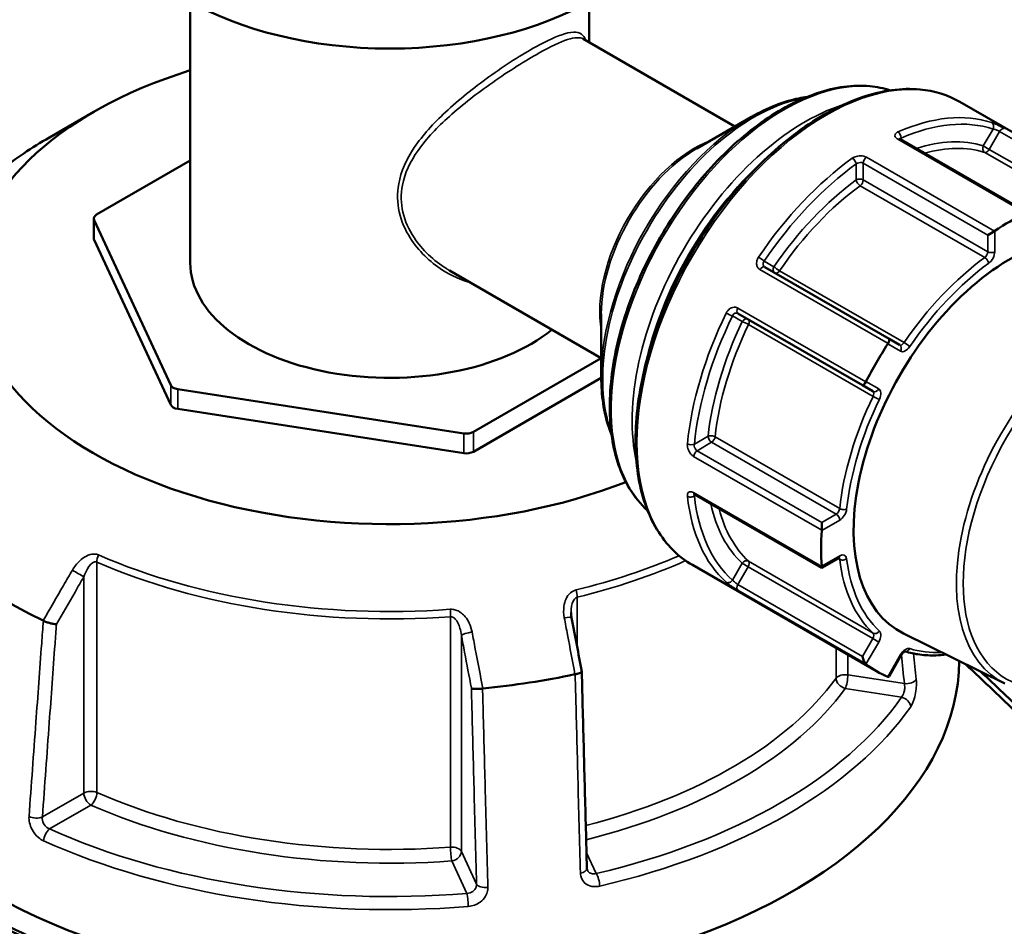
# Model space of a CAD drawing. Header units: millimetres. Extents: x 0 to 1062, y -443 to 985.
# Tile 19 of 21: x 898 to 998, y 846 to 937. Entities that reach past the tile are written whole.
import ezdxf

# ---------------------------------------------------------------- set-up
doc = ezdxf.new("R2010")
doc.units = ezdxf.units.MM
doc.layers.add('Visible (ANSI)', color=7, linetype='Continuous', lineweight=50)
doc.layers.add('Visible Narrow (ANSI)', color=7, linetype='Continuous', lineweight=35)

msp = doc.modelspace()

# ---------------------------------------------------------------- linework, layer by layer
at = {"layer": 'Visible (ANSI)'}
for p, q in [((915.402, 939.178), (915.402, 912.796)), ((955.652, 939.178), (955.652, 935.067)), ((970.382, 926.563), (955.071, 935.402)), ((1011.663, 918.317), (993.08, 929.046)), ((905.652, 928.043), (901.174, 925.458)), ((966.531, 924.339), (972.052, 927.527)), ((999.865, 917.888), (987.042, 925.291)), ((915.402, 923.132), (905.943, 917.671)), ((905.65, 915.262), (905.65, 917.263)), ((905.684, 917.113), (913.422, 900.441)), ((996.576, 915.99), (995.9, 915.599)), ((905.684, 915.113), (913.422, 898.441)), ((956.882, 903.18), (941.571, 912.019)), ((985.955, 905.101), (973.382, 912.359)), ((956.882, 907.626), (956.882, 901.252)), ((970.682, 907.683), (983.255, 900.424)), ((986.99, 904.503), (985.955, 905.101)), ((943.972, 895.715), (956.882, 903.169)), ((943.972, 893.715), (956.882, 901.169)), ((914.129, 900.033), (943.006, 895.566)), ((983.255, 900.424), (984.29, 899.826)), ((914.129, 898.033), (943.006, 893.566)), ((966.313, 889.387), (979.135, 881.984)), ((979.135, 886.562), (979.135, 885.781)), ((979.135, 881.984), (980.85, 882.974)), ((984.663, 871.552), (966.08, 882.281)), ((979.135, 882.121), (979.135, 881.984)), ((997.62, 870.295), (987.407, 875.348)), ((985.934, 871.03), (987.173, 873.177))]:
    msp.add_line(p, q, dxfattribs=at)
for centre, major_axis, ratio, start_param, end_param in [((935.527, 951.032), (28.75, 0), 0.57735, 3.141593, 6.283185), ((935.527, 910.795), (-42.249, 0), 0.57735, 5.208878, 8.453505), ((906.65, 917.263), (-1, 0), 0.57735, 5.497787, 6.544985), ((998.163, 894.935), (13.5, 23.383), 0.57735, 0.703826, 0.86697), ((998.163, 894.935), (-11.178, -19.361), 0.57735, 3.104526, 6.320252), ((906.65, 915.262), (-1, 0), 0.57735, 0, 0.261799), ((935.527, 912.796), (-20.125, 0), 0.57735, 0, 2.522078), ((998.163, 894.935), (13.5, 23.383), 0.57735, 1.489224, 1.652368), ((985.705, 904.668), (0.25, 0.433), 0.239146, 4.795504, 6.283185), ((983.505, 900.857), (-0.25, -0.433), 0.239146, 0, 1.487682), ((914.388, 900.591), (-1, 0), 0.57735, 0.261799, 1.308997), ((914.388, 898.591), (-1, 0), 0.57735, 0.261799, 1.308997), ((943.265, 896.124), (-1, 0), 0.57735, 1.308997, 2.356194), ((943.265, 894.123), (-1, 0), 0.57735, 1.308997, 2.356194), ((998.163, 894.935), (13.5, 23.383), 0.57735, 2.274623, 2.437766), ((935.527, 900.793), (-54.499, 0), 0.57735, 0.69698, 0.873816), ((-2154.369, -2272.236), (-2597.696, 16796.887), 0.211608, 4.867845, 4.868174), ((935.527, 872.787), (57.5, 0), 0.57735, 3.079689, 6.276582), ((983.505, 872.904), (0.174, -0.651), 0.317837, 4.404649, 5.892331), ((998.163, 894.935), (-13.5, -23.383), 0.57735, 6.201613, 6.364757), ((935.527, 900.793), (-54.499, 0), 0.57735, 1.744178, 1.921014), ((985.705, 871.633), (-0.174, 0.651), 0.317837, 2.916967, 3.449333)]:
    msp.add_ellipse(centre, major_axis=major_axis, ratio=ratio, start_param=start_param, end_param=end_param, dxfattribs=at)
for points, knots in [([(961.556, 887.787), (960.856, 888.412), (960.243, 889.16), (958.86, 891.446), (958.268, 893.177), (957.665, 897.094), (957.666, 899.292), (958.267, 903.909), (958.867, 906.329), (960.604, 911.143), (961.739, 913.537), (964.426, 918.061), (965.979, 920.19), (969.349, 923.974), (971.166, 925.627), (974.891, 928.289), (976.798, 929.297), (980.511, 930.549), (982.319, 930.796), (984.704, 930.569), (985.394, 930.427), (986.05, 930.211)], [4.04687, 4.04687, 4.04687, 4.04687, 4.234655, 4.234655, 4.550554, 4.550554, 4.873352, 4.873352, 5.196685, 5.196685, 5.519439, 5.519439, 5.841973, 5.841973, 6.164792, 6.164792, 6.488186, 6.488186, 6.810573, 6.810573, 6.948704, 6.948704, 6.948704, 6.948704]), ([(966.08, 882.281), (964.639, 883.113), (963.426, 884.333), (961.556, 887.434), (960.912, 889.329), (960.258, 893.618), (960.261, 896.021), (960.922, 901.072), (961.582, 903.719), (963.485, 908.986), (964.727, 911.604), (967.67, 916.552), (969.369, 918.881), (973.057, 923.019), (975.045, 924.827), (979.117, 927.737), (981.201, 928.838), (985.258, 930.206), (987.231, 930.476), (990.513, 930.165), (991.874, 929.742), (993.08, 929.046)], [3.926991, 3.926991, 3.926991, 3.926991, 4.235668, 4.235668, 4.551962, 4.551962, 4.874536, 4.874536, 5.197579, 5.197579, 5.520093, 5.520093, 5.842405, 5.842405, 6.16498, 6.16498, 6.488081, 6.488081, 6.810272, 6.810272, 7.068583, 7.068583, 7.068583, 7.068583]), ([(972.052, 927.527), (972.852, 927.989), (973.656, 928.38), (975.249, 929.008), (976.039, 929.246), (977.084, 929.457), (977.354, 929.502), (977.621, 929.537)], [0, 0, 0, 0, 0.1570796, 0.1570796, 0.3141593, 0.3141593, 0.3691813, 0.3691813, 0.3691813, 0.3691813]), ([(901.174, 925.458), (900.28, 924.941), (899.419, 924.404), (897.769, 923.291), (896.98, 922.715), (895.479, 921.528), (894.768, 920.916), (893.426, 919.66), (892.796, 919.016), (891.621, 917.697), (891.077, 917.023), (890.577, 916.337)], [3.1415927, 3.1415927, 3.1415927, 3.1415927, 3.2191614, 3.2191614, 3.2967302, 3.2967302, 3.374299, 3.374299, 3.4518677, 3.4518677, 3.5294365, 3.5294365, 3.5294365, 3.5294365]), ([(987.042, 925.291), (987.023, 925.302), (987.008, 925.313), (986.986, 925.33), (986.979, 925.336), (986.975, 925.341), (986.974, 925.342), (986.974, 925.342)], [0, 0, 0, 0, 0.01571871, 0.01571871, 0.03143742, 0.03143742, 0.03792785, 0.03792785, 0.03792785, 0.03792785]), ([(957.925, 895.423), (957.822, 895.672), (957.726, 895.928), (957.386, 896.939), (957.197, 897.742), (956.945, 899.436), (956.882, 900.327), (956.882, 901.252)], [4.3432077, 4.3432077, 4.3432077, 4.3432077, 4.3982297, 4.3982297, 4.5553093, 4.5553093, 4.712389, 4.712389, 4.712389, 4.712389]), ([(966.235, 889.421), (966.235, 889.421), (966.236, 889.42), (966.242, 889.419), (966.251, 889.417), (966.277, 889.406), (966.294, 889.398), (966.313, 889.387)], [0.11958398, 0.11958398, 0.11958398, 0.11958398, 0.12607542, 0.12607542, 0.14179448, 0.14179448, 0.15751354, 0.15751354, 0.15751354, 0.15751354]), ([(980.85, 882.974), (980.867, 882.984), (980.882, 882.991), (980.906, 883), (980.914, 883.002), (980.919, 883.003), (980.92, 883.003), (980.92, 883.003)], [0, 0, 0, 0, 0.1570796, 0.1570796, 0.3141593, 0.3141593, 0.3804885, 0.3804885, 0.3804885, 0.3804885]), ([(901.888, 876.309), (901.886, 876.309), (901.885, 876.309), (901.8, 876.306), (901.701, 876.313), (901.482, 876.343), (901.364, 876.367), (901.12, 876.431), (900.997, 876.47), (900.765, 876.559), (900.658, 876.606), (900.564, 876.656)], [-0.1535572, -0.1535572, -0.1535572, -0.1535572, -0.1530819, -0.1530819, -0.1140211, -0.1140211, -0.075468, -0.075468, -0.0369605, -0.0369605, 0, 0, 0, 0]), ([(953.888, 876.94), (953.881, 876.975), (953.875, 877.011), (953.864, 877.082), (953.859, 877.118), (953.851, 877.189), (953.848, 877.224), (953.842, 877.294), (953.84, 877.329), (953.838, 877.399), (953.837, 877.434), (953.837, 877.468)], [0, 0, 0, 0, 0.01460038, 0.01460038, 0.02920075, 0.02920075, 0.04380113, 0.04380113, 0.05840151, 0.05840151, 0.07300188, 0.07300188, 0.07300188, 0.07300188]), ([(987.173, 873.177), (987.203, 873.228), (987.236, 873.277), (987.305, 873.365), (987.341, 873.403), (987.409, 873.466), (987.441, 873.491), (987.494, 873.525), (987.517, 873.536), (987.548, 873.549), (987.558, 873.551), (987.56, 873.551), (987.56, 873.552), (987.56, 873.552)], [5.497787, 5.497787, 5.497787, 5.497787, 5.746839, 5.746839, 5.99095, 5.99095, 6.221046, 6.221046, 6.432559, 6.432559, 6.631789, 6.631789, 6.663674, 6.663674, 6.663674, 6.663674]), ([(987.55, 873.549), (988.031, 873.402), (988.53, 873.295), (989.566, 873.16), (990.104, 873.133), (990.999, 873.157), (991.348, 873.182), (991.701, 873.223)], [2.488806, 2.488806, 2.488806, 2.488806, 2.5917157, 2.5917157, 2.696501, 2.696501, 2.7622268, 2.7622268, 2.7622268, 2.7622268]), ([(993.644, 872.262), (994.584, 871.395), (995.521, 870.515), (1005.949, 860.53), (1015.022, 850.114), (1030.905, 828.353), (1037.804, 817.086), (1049.549, 793.725), (1054.258, 781.626), (1060.195, 759.737), (1061.73, 749.841), (1061.925, 740.849), (1062.022, 736.354), (1061.786, 732.083), (1060.654, 724.088), (1059.758, 720.364), (1057.325, 713.548), (1055.789, 710.455), (1052.113, 704.971), (1049.972, 702.579), (1046.163, 699.406), (1044.681, 698.372), (1043.113, 697.466)], [-2.803324, -2.803324, -2.803324, -2.803324, -2.770366, -2.770366, -2.434786, -2.434786, -2.116005, -2.116005, -1.779685, -1.779685, -1.477652, -1.477652, -1.477652, -1.326635, -1.326635, -1.175618, -1.175618, -1.024601, -1.024601, -0.873584, -0.873584, -0.786748, -0.786748, -0.786748, -0.786748]), ([(954.913, 871.508), (954.915, 871.498), (954.913, 871.487), (954.892, 871.45), (954.856, 871.422), (954.74, 871.366), (954.661, 871.338), (954.473, 871.286), (954.366, 871.263), (954.25, 871.243)], [-0.1306572, -0.1306572, -0.1306572, -0.1306572, -0.1140212, -0.1140212, -0.0754683, -0.0754683, -0.0369606, -0.0369606, 0, 0, 0, 0]), ([(955.435, 851.648), (955.401, 852.972), (955.366, 854.295), (955.296, 856.943), (955.262, 858.266), (955.192, 860.913), (955.157, 862.237), (955.088, 864.884), (955.053, 866.207), (954.984, 868.855), (954.949, 870.178), (954.914, 871.502)], [1.204617, 1.204617, 1.204617, 1.204617, 1.665169, 1.665169, 2.125722, 2.125722, 2.586274, 2.586274, 3.046826, 3.046826, 3.507379, 3.507379, 3.507379, 3.507379]), ([(1061.946, 740.694), (1061.946, 741.388), (1061.938, 742.089), (1061.921, 742.795), (1061.713, 751.655), (1060.186, 761.4), (1054.314, 782.94), (1049.667, 794.838), (1038.097, 817.796), (1031.308, 828.863), (1015.689, 850.228), (1006.775, 860.45), (996.7, 870.088), (995.949, 870.796), (995.195, 871.495)], [1.453588, 1.453588, 1.453588, 1.453588, 1.477652, 1.477652, 1.477652, 1.779685, 1.779685, 2.116005, 2.116005, 2.434786, 2.434786, 2.770366, 2.770366, 2.797293, 2.797293, 2.797293, 2.797293]), ([(944.903, 869.797), (944.782, 869.78), (944.659, 869.768), (944.416, 869.753), (944.299, 869.751), (944.092, 869.757), (944.002, 869.765), (943.859, 869.791), (943.806, 869.808), (943.775, 869.829), (943.775, 869.829), (943.774, 869.829)], [-0.1534386, -0.1534386, -0.1534386, -0.1534386, -0.116392, -0.116392, -0.0777945, -0.0777945, -0.0391518, -0.0391518, 0, 0, 0.0004763, 0.0004763, 0.0004763, 0.0004763]), ([(903.743, 842.301), (898.036, 845.596), (892.248, 848.059), (883.487, 850.458), (880.454, 851.037), (874.486, 851.67), (871.55, 851.724), (863.768, 851.157), (859.063, 850.023), (852.104, 847.032), (849.639, 845.665), (844.971, 842.438), (842.769, 840.576), (838.303, 836.021), (836.097, 833.237), (832.15, 827.091), (830.41, 823.728), (827.434, 816.5), (826.199, 812.635), (824.262, 804.49), (823.56, 800.21), (823.133, 795.772), (822.279, 786.895), (822.53, 777.382), (825.444, 756.307), (828.508, 744.674), (836.938, 723.075), (842.117, 713.053), (854.636, 694.117), (862.11, 685.351), (875.482, 673.351), (881.087, 669.243), (886.773, 665.96)], [-3.141593, -3.141593, -3.141593, -3.141593, -2.904209, -2.904209, -2.777074, -2.777074, -2.64994, -2.64994, -2.431694, -2.431694, -2.303315, -2.303315, -2.174935, -2.174935, -2.023901, -2.023901, -1.872866, -1.872866, -1.721831, -1.721831, -1.570796, -1.570796, -1.570796, -1.268727, -1.268727, -0.916, -0.916, -0.588744, -0.588744, -0.236457, -0.236457, 0, 0, 0, 0]), ([(955.473, 851.472), (955.469, 851.481), (955.465, 851.491), (955.458, 851.511), (955.455, 851.521), (955.449, 851.543), (955.446, 851.555), (955.441, 851.579), (955.44, 851.592), (955.437, 851.619), (955.436, 851.633), (955.435, 851.648)], [0.2444411, 0.2444411, 0.2444411, 0.2444411, 0.25851192, 0.25851192, 0.27258274, 0.27258274, 0.28665355, 0.28665355, 0.30072437, 0.30072437, 0.31479519, 0.31479519, 0.31479519, 0.31479519]), ([(888.353, 668.494), (882.792, 671.704), (877.31, 675.72), (864.23, 687.449), (856.917, 696.016), (844.655, 714.532), (839.577, 724.334), (831.301, 745.474), (828.283, 756.869), (825.394, 777.528), (825.131, 786.861), (825.952, 795.575), (826.363, 799.933), (827.043, 804.136), (828.927, 812.138), (830.13, 815.937), (833.035, 823.044), (834.736, 826.352), (838.596, 832.401), (840.756, 835.141), (845.13, 839.628), (847.288, 841.462), (851.864, 844.645), (854.282, 845.993), (861.109, 848.947), (865.726, 850.07), (873.367, 850.638), (876.25, 850.588), (882.112, 849.973), (885.09, 849.407), (893.697, 847.056), (899.384, 844.638), (904.992, 841.4)], [0, 0, 0, 0, 0.236457, 0.236457, 0.588744, 0.588744, 0.916, 0.916, 1.268727, 1.268727, 1.570796, 1.570796, 1.570796, 1.721831, 1.721831, 1.872866, 1.872866, 2.023901, 2.023901, 2.174935, 2.174935, 2.303315, 2.303315, 2.431694, 2.431694, 2.64994, 2.64994, 2.777074, 2.777074, 2.904209, 2.904209, 3.141593, 3.141593, 3.141593, 3.141593])]:
    msp.add_open_spline(points, degree=3, knots=knots, dxfattribs=at)
for points in [[(996.607, 916.009), (996.597, 916.002), (996.587, 915.996), (996.576, 915.99)], [(985.829, 904.644), (985.822, 904.632), (985.815, 904.62), (985.807, 904.608)], [(983.607, 900.798), (983.601, 900.786), (983.594, 900.774), (983.587, 900.762)], [(979.135, 885.781), (979.135, 885.769), (979.135, 885.757), (979.134, 885.745)], [(979.134, 882.152), (979.135, 882.142), (979.135, 882.131), (979.135, 882.121)], [(900.544, 876.666), (900.55, 876.663), (900.557, 876.66), (900.564, 876.656)], [(983.587, 872.281), (983.594, 872.275), (983.601, 872.27), (983.607, 872.265)], [(954.226, 871.238), (954.234, 871.24), (954.242, 871.241), (954.25, 871.243)], [(985.807, 870.995), (985.815, 870.992), (985.822, 870.989), (985.829, 870.986)], [(944.903, 869.797), (944.912, 869.798), (944.92, 869.799), (944.929, 869.8)]]:
    msp.add_open_spline(points, degree=3, dxfattribs=at)
at = {"layer": 'Visible Narrow (ANSI)'}
for p, q in [((987.146, 925.231), (987.146, 925.387)), ((996.436, 926.307), (995.452, 924.602)), ((996.055, 924.254), (997.091, 926.047)), ((997.091, 926.047), (1009.663, 918.789)), ((986.822, 925.282), (999.746, 917.82)), ((996.055, 924.254), (995.452, 924.602)), ((996.576, 915.99), (983.652, 923.452)), ((995.59, 923.95), (1008.162, 916.691)), ((1008.628, 916.995), (996.055, 924.254)), ((982.62, 922.774), (982.62, 921.167)), ((983.327, 922.858), (995.9, 915.599)), ((983.327, 921.167), (983.327, 922.858)), ((983.02, 920.584), (995.592, 913.326)), ((995.9, 913.908), (983.327, 921.167)), ((905.684, 915.113), (905.684, 917.113)), ((995.9, 915.599), (995.9, 913.908)), ((996.607, 913.908), (996.607, 916.009)), ((974.315, 912.398), (973.33, 912.967)), ((972.904, 912.106), (985.829, 904.644)), ((987.456, 904.736), (974.883, 911.995)), ((983.587, 900.762), (970.663, 908.224)), ((970.13, 907.424), (971.115, 906.856)), ((971.749, 906.565), (984.321, 899.306)), ((985.807, 904.608), (987.094, 903.866)), ((984.894, 900.055), (983.607, 900.798)), ((913.422, 900.441), (913.422, 898.441)), ((914.129, 898.033), (914.129, 900.033)), ((943.006, 895.566), (943.006, 893.566)), ((943.972, 893.715), (943.972, 895.715)), ((967.674, 895.279), (966.282, 894.475)), ((966.563, 893.821), (968.028, 894.666)), ((968.028, 894.666), (980.6, 887.408)), ((980.951, 887.965), (968.378, 895.224)), ((979.135, 886.562), (966.563, 893.821)), ((966.211, 893.243), (979.135, 885.781)), ((979.135, 882.121), (966.211, 889.583)), ((966.282, 889.249), (966.417, 889.327)), ((979.134, 885.745), (980.954, 886.795)), ((980.6, 887.408), (979.135, 886.562)), ((984.321, 875.397), (971.749, 882.655)), ((980.954, 883.203), (979.134, 882.152)), ((980.79, 882.939), (980.951, 882.846)), ((905.962, 859.299), (905.962, 882.577)), ((971.115, 882.449), (970.13, 880.744)), ((970.682, 880.307), (971.718, 882.1)), ((971.115, 882.449), (971.718, 882.1)), ((971.718, 882.1), (984.29, 874.842)), ((904.65, 881.081), (904.65, 859.247)), ((970.663, 879.743), (983.587, 872.281)), ((983.255, 873.048), (970.682, 880.307)), ((954.45, 873.963), (954.45, 879.03)), ((941.671, 877.053), (941.671, 853.775)), ((942.763, 853.351), (942.763, 875.185)), ((984.29, 874.842), (983.255, 873.048)), ((984.29, 874.842), (984.894, 874.493)), ((980.59, 873.903), (980.59, 870.844)), ((983.607, 872.265), (984.894, 874.493)), ((981.771, 871.178), (981.771, 873.221)), ((987.094, 873.223), (985.807, 870.995)), ((987.094, 873.223), (987.173, 873.177)), ((987.484, 870.294), (981.771, 871.178)), ((981.512, 869.804), (987.194, 868.925)), ((904.65, 859.247), (900.469, 856.833)), ((901.198, 855.621), (905.358, 858.023)), ((944.294, 850.053), (942.763, 853.351)), ((956.359, 851.122), (955.395, 853.201)), ((941.797, 852.385), (943.319, 849.105))]:
    msp.add_line(p, q, dxfattribs=at)
for centre, major_axis, ratio, start_param, end_param in [((979.58, 905.664), (-13.5, -23.383), 0.57735, 3.141593, 6.283185), ((975.337, 908.113), (-12.339, -21.372), 0.57735, 3.267167, 6.157611), ((972.302, 909.866), (10.8, 18.706), 0.57735, 0.448154, 2.693439), ((977.458, 906.888), (-12.339, -21.372), 0.57735, 3.701917, 5.722861), ((972.052, 910.01), (-10.727, -18.579), 0.57735, 3.926991, 5.497787), ((984.53, 902.806), (13.5, 23.383), 0.57735, 0.12105, 0.664348), ((984.883, 902.602), (13.25, 22.95), 0.57735, 0.12105, 0.664348), ((996.083, 926.511), (0.155, 0.475), 0.810522, 4.543248, 6.114044), ((997.341, 925.903), (0.25, 0.433), 0.57735, 0.083115, 1.570796), ((935.527, 905.624), (48.582, 0), 0.57735, 2.356194, 2.744038), ((986.792, 925.591), (0.2, -0.458), 0.642843, 0.853709, 2.424505), ((966.281, 913.341), (-6.75, -11.691), 0.57735, 3.751602, 5.673176), ((986.792, 924.858), (0.25, 0.433), 0.57735, 0, 0.702284), ((984.883, 902.602), (12.273, 21.258), 0.57735, 0.130736, 0.565195), ((985.237, 902.398), (12.023, 20.825), 0.57735, 0.130736, 0.531509), ((995.805, 924.398), (-0.148, -0.478), 0.809529, 4.530074, 6.10087), ((966.531, 913.197), (6.823, 11.818), 0.57735, 0.785398, 2.356194), ((984.53, 902.806), (-13.5, -23.383), 0.57735, 4.048041, 4.591339), ((982.267, 922.978), (-0.292, 0.406), 0.503408, 3.873368, 5.444164), ((983.681, 923.062), (-0.25, -0.433), 0.57735, 4.010105, 5.497787), ((995.805, 924.398), (-0.25, -0.433), 0.57735, 0.130736, 1.570796), ((977.812, 906.684), (12.089, 20.939), 0.57735, 1.054139, 2.087454), ((984.883, 902.602), (13.25, 22.95), 0.57735, 0.906448, 1.449746), ((984.883, 902.602), (-12.273, -21.258), 0.57735, 4.057727, 4.581653), ((985.237, 902.398), (12.023, 20.825), 0.57735, 0.916134, 1.44006), ((982.974, 920.962), (-0.5, 0), 0.57735, 3.926991, 5.497787), ((982.974, 920.962), (0.295, -0.404), 0.497158, 3.869636, 5.440433), ((982.974, 920.962), (0.25, 0.433), 0.57735, 4.057727, 5.497787), ((995.546, 913.704), (-0.25, -0.433), 0.57735, 0.916134, 2.356194), ((996.253, 914.112), (0.5, 0), 0.57735, 3.926991, 5.497787), ((995.9, 913.5), (0.5, 0.866), 0.57735, 4.057727, 5.497787), ((972.977, 913.171), (0.414, -0.28), 0.098596, 0.618946, 2.189742), ((973.132, 911.926), (0.25, 0.433), 0.57735, 0, 1.487682), ((997.809, 895.139), (-12.023, -20.825), 0.57735, 4.057727, 4.581653), ((998.163, 894.935), (11.773, 20.392), 0.57735, 0.916134, 1.44006), ((995.638, 912.947), (-0.295, 0.404), 0.497158, 3.869636, 5.440433), ((974.668, 912.194), (-0.25, -0.433), 0.816497, 4.712389, 6.283185), ((974.668, 912.194), (-0.413, 0.282), 0.106442, 0.619526, 2.190322), ((974.668, 912.194), (-0.25, -0.433), 0.57735, 0, 1.44006), ((1008.024, 889.241), (10.812, 18.728), 0.57735, 6.246119, 9.461844), ((984.53, 902.806), (-13.5, -23.383), 0.57735, 4.833439, 5.376737), ((969.777, 907.628), (-0.449, 0.219), 0.098596, 0.95185, 2.522646), ((970.932, 908.116), (-0.25, -0.433), 0.57735, 4.795504, 6.283185), ((984.883, 902.602), (13.25, 22.95), 0.57735, 1.691846, 2.235144), ((984.883, 902.602), (-12.273, -21.258), 0.57735, 4.843125, 5.367051), ((985.237, 902.398), (12.023, 20.825), 0.57735, 1.701532, 2.225459), ((971.468, 906.652), (0.25, 0.433), 0.816497, 0, 1.570796), ((971.468, 906.652), (0.451, -0.217), 0.106442, 0.951271, 2.522067), ((971.468, 906.652), (0.25, 0.433), 0.57735, 4.843125, 6.283185), ((987.24, 904.936), (-0.25, -0.433), 0.57735, 0, 1.44006), ((986.74, 904.07), (0.25, 0.433), 0.816497, 4.712389, 6.283185), ((987.671, 904.537), (0.413, -0.282), 0.106442, 0.619526, 2.190322), ((987.594, 904.732), (-0.5, -0.866), 0.57735, 0, 1.44006), ((984.54, 900.259), (-0.25, -0.433), 0.816497, 0, 1.570796), ((984.04, 899.393), (0.25, 0.433), 0.57735, 4.843125, 6.283185), ((984.394, 899.189), (0.5, 0.866), 0.57735, 4.843125, 6.283185), ((997.809, 895.139), (-12.023, -20.825), 0.57735, 4.843125, 5.367051), ((998.163, 894.935), (11.773, 20.392), 0.57735, 1.701532, 2.225459), ((984.601, 899.22), (-0.451, 0.217), 0.106442, 0.951271, 2.522067), ((968.028, 895.075), (-0.497, 0.053), 0.497158, 3.984345, 5.555142), ((968.028, 895.075), (0.25, -0.433), 0.57735, 3.926991, 5.497787), ((968.028, 895.075), (0.25, 0.433), 0.57735, 3.926991, 5.367051), ((965.928, 894.679), (0.498, -0.049), 0.503408, 3.980614, 5.55141), ((966.563, 893.413), (-0.25, -0.433), 0.57735, 3.926991, 5.414673), ((966.563, 889.82), (-0.25, -0.433), 0.57735, 5.580902, 6.283185), ((965.928, 889.454), (-0.497, -0.056), 0.642843, 0.717087, 2.287884), ((984.53, 902.806), (-13.5, -23.383), 0.57735, 5.618837, 6.162135), ((984.883, 902.602), (-13.25, -22.95), 0.57735, 5.618837, 6.162135), ((984.883, 902.602), (-12.273, -21.258), 0.57735, 5.71799, 6.152449), ((985.237, 902.398), (-12.023, -20.825), 0.57735, 5.751677, 6.152449), ((980.6, 887.816), (-0.25, -0.433), 0.57735, 0.785398, 2.225459), ((981.301, 888.114), (0.497, -0.053), 0.497158, 3.984345, 5.555142), ((980.954, 887.612), (0.5, 0.866), 0.57735, 3.926991, 5.367051), ((980.6, 887), (-0.25, 0.433), 0.57735, 3.926991, 5.497787), ((906.567, 883.037), (-0.402, -0.916), 0.493901, 4.653131, 5.438529), ((935.527, 905.624), (-48.582, 0), 0.57735, 0.921153, 1.696841), ((935.527, 905.624), (-48.582, 0), 0.57735, 1.968351, 2.216063), ((935.527, 905.047), (48.875, 0), 0.57735, 5.109943, 5.36998), ((971.468, 882.245), (0.34, 0.367), 0.809529, 0.182315, 1.753111), ((971.468, 882.245), (0.25, 0.433), 0.57735, 4.712389, 6.152449), ((980.6, 883.407), (0.25, -0.433), 0.57735, 0, 0.785398), ((980.6, 882.59), (0.25, 0.433), 0.57735, 5.628523, 6.11528), ((981.301, 883.102), (-0.496, -0.06), 0.647689, 0.710904, 2.281701), ((997.809, 895.139), (-12.023, -20.825), 0.57735, 5.628523, 6.152449), ((980.954, 882.386), (0.5, 0.866), 0.57735, 5.628523, 7.068583), ((998.163, 894.935), (-11.773, -20.392), 0.57735, 5.628523, 6.152449), ((903.943, 881.489), (-0.865, 0.501), 0.001877, 3.757074, 5.260161), ((935.527, 905.047), (48.875, 0), 0.57735, 4.062746, 4.838433), ((969.777, 880.948), (-0.334, -0.372), 0.810522, 0.169141, 1.739938), ((954.063, 879.562), (0.236, -0.972), 0.316119, 0.916555, 1.701953), ((970.932, 880.162), (-0.25, -0.433), 0.57735, 4.712389, 6.200071), ((941.545, 877.626), (-0.073, 0.997), 0.102643, 4.09315, 4.878548), ((952.905, 876.754), (0.983, 0.186), 0.15165, 0, 1.287627), ((943.729, 875.335), (-0.983, -0.186), 0.15165, 4.564637, 6.067725), ((984.04, 874.986), (0.25, 0.433), 0.57735, 4.712389, 6.152449), ((984.601, 875.807), (-0.34, -0.367), 0.809529, 0.182315, 1.753111), ((984.394, 874.782), (0.5, 0.866), 0.57735, 4.712389, 6.152449), ((987.594, 872.934), (0.5, 0.866), 0.57735, 0.130736, 1.570796), ((987.671, 874.035), (-0.148, -0.478), 0.809529, 0.072863, 1.388481), ((998.163, 894.935), (-11.773, -20.392), 0.57735, 0.130736, 0.356474), ((935.527, 881.769), (-48.875, 0), 0.57735, 1.987786, 2.744038), ((981.512, 870.62), (-1, 0), 0.57735, 4.45059, 5.885631), ((981.512, 870.62), (0.809, -0.588), 0.752819, 3.64254, 5.213336), ((981.512, 870.62), (0.153, 0.988), 0.211325, 3.773507, 5.344303), ((987.743, 870.852), (0.995, 0.102), 0.556652, 4.392778, 5.878263), ((935.527, 880.952), (49.875, 0), 0.57735, 5.12134, 5.885631), ((935.527, 880.952), (55.709, 0), 0.57735, 5.095653, 5.899922), ((987.194, 868.108), (-0.82, 0.573), 0.757259, 3.715315, 5.198845), ((935.527, 880.207), (56.705, 0), 0.57735, 5.095653, 5.899922), ((905.358, 858.839), (-1, 0), 0.57735, 4.062746, 5.497787), ((905.358, 858.839), (0.5, -0.866), 0.57735, 3.926991, 5.497787), ((905.358, 858.839), (0.402, 0.916), 0.493901, 3.867733, 5.438529), ((935.527, 881.769), (-48.875, 0), 0.57735, 0.921153, 1.696841), ((935.527, 880.952), (49.875, 0), 0.57735, 4.062746, 4.838433), ((899.761, 857.241), (0.997, -0.073), 0.524634, 4.052422, 5.537907), ((901.198, 854.805), (-0.412, -0.911), 0.503141, 3.873207, 5.356737), ((935.527, 880.952), (-55.709, 0), 0.57735, 0.906862, 1.711131), ((935.527, 880.207), (56.705, 0), 0.57735, 4.048455, 4.852724), ((941.797, 853.202), (1, 0), 0.57735, 0.261799, 1.696841), ((941.797, 853.202), (0.073, -0.997), 0.102643, 4.09315, 5.663946), ((941.797, 853.202), (0.907, 0.421), 0.788675, 4.36151, 5.932306), ((954.436, 851.622), (1, 0.026), 0.506149, 5.045251, 6.283185), ((956.359, 850.306), (0.227, -0.974), 0.305328, 1.006659, 2.490189), ((945.259, 850.203), (-1, -0.026), 0.506149, 0.24755, 1.733035), ((943.319, 848.288), (-0.081, 0.997), 0.114207, 4.179511, 5.663041)]:
    msp.add_ellipse(centre, major_axis=major_axis, ratio=ratio, start_param=start_param, end_param=end_param, dxfattribs=at)
msp.add_ellipse((1008.359, 889.048), major_axis=(10.563, 18.295), ratio=0.57735, dxfattribs=at)
for points, knots in [([(955.324, 935.257), (955.247, 935.465), (955.15, 935.631), (954.669, 936.143), (954.084, 936.192), (952.427, 935.704), (951.446, 935.254), (948.872, 933.828), (947.206, 932.766), (944.025, 930.476), (942.514, 929.277), (939.952, 926.88), (938.862, 925.692), (937.234, 923.27), (936.663, 922.038), (936.263, 919.821), (936.283, 918.859), (936.698, 917.006), (937.086, 916.117), (938.429, 913.999), (939.573, 912.89), (941.762, 911.482), (942.736, 911.04), (943.74, 910.767)], [-7.704736, -7.704736, -7.704736, -7.704736, -7.508243, -7.508243, -6.922678, -6.922678, -6.432236, -6.432236, -5.83998, -5.83998, -5.302248, -5.302248, -4.823956, -4.823956, -4.385891, -4.385891, -4.061726, -4.061726, -3.738076, -3.738076, -3.217864, -3.217864, -2.854901, -2.854901, -2.854901, -2.854901]), ([(941.571, 912.019), (941.464, 912.081), (941.358, 912.145), (939.961, 913.015), (938.812, 914.093), (937.464, 916.146), (937.073, 917.006), (936.656, 918.797), (936.636, 919.725), (937.038, 921.859), (937.613, 923.042), (939.248, 925.365), (940.341, 926.504), (942.906, 928.806), (944.416, 929.961), (947.585, 932.181), (949.238, 933.218), (951.777, 934.634), (952.74, 935.092), (954.213, 935.573), (954.726, 935.602), (955.071, 935.402)], [3.175389, 3.175389, 3.175389, 3.175389, 3.217864, 3.217864, 3.738076, 3.738076, 4.061726, 4.061726, 4.385891, 4.385891, 4.823956, 4.823956, 5.302248, 5.302248, 5.83998, 5.83998, 6.432236, 6.432236, 6.922678, 6.922678, 7.41571, 7.41571, 7.41571, 7.41571]), ([(997.569, 926.347), (997.534, 926.367), (997.496, 926.389), (997.291, 926.503), (997.097, 926.605), (996.764, 926.769), (996.623, 926.833), (996.426, 926.914), (996.358, 926.94), (996.301, 926.959)], [-0.1575142, -0.1575142, -0.1575142, -0.1575142, -0.1423732, -0.1423732, -0.0790962, -0.0790962, -0.0304216, -0.0304216, 0, 0, 0, 0]), ([(986.835, 926.021), (986.805, 926.008), (986.777, 925.994), (986.641, 925.914), (986.568, 925.83), (986.523, 925.67), (986.532, 925.596), (986.596, 925.47), (986.64, 925.417), (986.734, 925.338), (986.775, 925.309), (986.822, 925.282)], [-0.1575128, -0.1575128, -0.1575128, -0.1575128, -0.1449795, -0.1449795, -0.0918884, -0.0918884, -0.0510491, -0.0510491, -0.0196343, -0.0196343, 0, 0, 0, 0]), ([(987.018, 925.306), (987.036, 925.332), (987.065, 925.355), (987.117, 925.378), (987.131, 925.383), (987.146, 925.387)], [0.10621909, 0.10621909, 0.10621909, 0.10621909, 0.14497947, 0.14497947, 0.15751281, 0.15751281, 0.15751281, 0.15751281]), ([(996.436, 926.307), (996.467, 926.303), (996.504, 926.296), (996.608, 926.267), (996.681, 926.242), (996.852, 926.171), (996.951, 926.124), (997.054, 926.068), (997.073, 926.058), (997.091, 926.047)], [0, 0, 0, 0, 0.0304216, 0.0304216, 0.0790962, 0.0790962, 0.1423732, 0.1423732, 0.1575142, 0.1575142, 0.1575142, 0.1575142]), ([(983.652, 923.452), (983.491, 923.545), (983.273, 923.598), (982.862, 923.601), (982.673, 923.569), (982.402, 923.468), (982.306, 923.418), (982.224, 923.359)], [-0.1575135, -0.1575135, -0.1575135, -0.1575135, -0.089332, -0.089332, -0.0343585, -0.0343585, 0, 0, 0, 0]), ([(982.62, 922.774), (982.661, 922.809), (982.708, 922.838), (982.841, 922.9), (982.935, 922.922), (983.139, 922.929), (983.247, 922.904), (983.327, 922.858)], [0, 0, 0, 0, 0.0343585, 0.0343585, 0.089332, 0.089332, 0.1575135, 0.1575135, 0.1575135, 0.1575135]), ([(972.759, 913.367), (972.737, 913.335), (972.717, 913.302), (972.613, 913.111), (972.564, 912.938), (972.558, 912.646), (972.581, 912.524), (972.664, 912.336), (972.714, 912.263), (972.814, 912.166), (972.857, 912.133), (972.904, 912.106)], [-0.1575128, -0.1575128, -0.1575128, -0.1575128, -0.1461479, -0.1461479, -0.0926289, -0.0926289, -0.0514605, -0.0514605, -0.0197925, -0.0197925, 0, 0, 0, 0]), ([(973.382, 912.359), (973.359, 912.373), (973.338, 912.389), (973.288, 912.437), (973.264, 912.473), (973.224, 912.564), (973.214, 912.623), (973.222, 912.764), (973.25, 912.846), (973.307, 912.936), (973.318, 912.952), (973.33, 912.967)], [0, 0, 0, 0, 0.0197925, 0.0197925, 0.0514605, 0.0514605, 0.0926289, 0.0926289, 0.1461479, 0.1461479, 0.1575128, 0.1575128, 0.1575128, 0.1575128]), ([(970.663, 908.224), (970.627, 908.244), (970.589, 908.261), (970.388, 908.331), (970.202, 908.321), (969.894, 908.19), (969.768, 908.095), (969.599, 907.898), (969.543, 907.812), (969.498, 907.719)], [-0.1575142, -0.1575142, -0.1575142, -0.1575142, -0.1423732, -0.1423732, -0.0790962, -0.0790962, -0.0304216, -0.0304216, 0, 0, 0, 0]), ([(970.13, 907.424), (970.149, 907.471), (970.174, 907.515), (970.25, 907.616), (970.309, 907.664), (970.456, 907.731), (970.546, 907.736), (970.646, 907.702), (970.665, 907.693), (970.682, 907.683)], [0, 0, 0, 0, 0.0304216, 0.0304216, 0.0790962, 0.0790962, 0.1423732, 0.1423732, 0.1575142, 0.1575142, 0.1575142, 0.1575142]), ([(965.577, 894.526), (965.574, 894.489), (965.572, 894.452), (965.573, 894.251), (965.609, 894.075), (965.725, 893.781), (965.793, 893.659), (965.934, 893.471), (966.003, 893.399), (966.119, 893.302), (966.164, 893.27), (966.211, 893.243)], [-0.1575128, -0.1575128, -0.1575128, -0.1575128, -0.1449795, -0.1449795, -0.0918884, -0.0918884, -0.0510491, -0.0510491, -0.0196343, -0.0196343, 0, 0, 0, 0]), ([(966.563, 893.821), (966.54, 893.834), (966.517, 893.85), (966.46, 893.899), (966.427, 893.936), (966.36, 894.031), (966.329, 894.093), (966.279, 894.243), (966.267, 894.333), (966.276, 894.437), (966.278, 894.456), (966.282, 894.475)], [0, 0, 0, 0, 0.0196343, 0.0196343, 0.0510491, 0.0510491, 0.0918884, 0.0918884, 0.1449795, 0.1449795, 0.1575128, 0.1575128, 0.1575128, 0.1575128]), ([(966.211, 889.583), (966.05, 889.675), (965.895, 889.704), (965.687, 889.629), (965.62, 889.551), (965.572, 889.372), (965.567, 889.29), (965.577, 889.202)], [-0.1575135, -0.1575135, -0.1575135, -0.1575135, -0.089332, -0.089332, -0.0343585, -0.0343585, 0, 0, 0, 0]), ([(966.282, 889.249), (966.272, 889.29), (966.27, 889.327), (966.278, 889.374), (966.282, 889.388), (966.288, 889.4)], [0, 0, 0, 0, 0.03435848, 0.03435848, 0.0512925, 0.0512925, 0.0512925, 0.0512925]), ([(906.14, 883.289), (905.999, 883.351), (905.845, 883.382), (905.157, 883.388), (904.628, 883.076), (903.93, 882.406), (903.69, 882.091), (903.493, 881.752)], [-0.3457825, -0.3457825, -0.3457825, -0.3457825, -0.2935747, -0.2935747, -0.1175042, -0.1175042, 0, 0, 0, 0]), ([(904.65, 881.081), (904.749, 881.364), (904.868, 881.633), (905.215, 882.231), (905.477, 882.534), (905.817, 882.613), (905.893, 882.607), (905.962, 882.577)], [0, 0, 0, 0, 0.1175042, 0.1175042, 0.2935747, 0.2935747, 0.3457825, 0.3457825, 0.3457825, 0.3457825]), ([(903.493, 881.752), (903.197, 881.241), (902.901, 880.73), (902.604, 880.22), (901.917, 879.035), (901.231, 877.851), (900.544, 876.666)], [-1.1173195, -1.1173195, -1.1173195, -1.1173195, -0.9401762, -0.9401762, -0.9401762, -0.529435, -0.529435, -0.529435, -0.529435]), ([(901.888, 876.309), (902.513, 877.389), (903.138, 878.469), (903.763, 879.548), (904.059, 880.059), (904.355, 880.57), (904.65, 881.081)], [0.5659038, 0.5659038, 0.5659038, 0.5659038, 0.9401762, 0.9401762, 0.9401762, 1.1173195, 1.1173195, 1.1173195, 1.1173195]), ([(970.682, 880.307), (970.659, 880.32), (970.634, 880.335), (970.568, 880.377), (970.525, 880.405), (970.426, 880.475), (970.37, 880.517), (970.252, 880.613), (970.194, 880.667), (970.145, 880.725), (970.137, 880.734), (970.13, 880.744)], [0, 0, 0, 0, 0.0197925, 0.0197925, 0.0514605, 0.0514605, 0.0926289, 0.0926289, 0.1461479, 0.1461479, 0.1575128, 0.1575128, 0.1575128, 0.1575128]), ([(954.336, 879.763), (954.127, 879.712), (953.935, 879.608), (953.386, 879.132), (953.185, 878.617), (953.064, 877.719), (953.081, 877.33), (953.153, 876.949)], [-0.3457814, -0.3457814, -0.3457814, -0.3457814, -0.2788011, -0.2788011, -0.1175042, -0.1175042, 0, 0, 0, 0]), ([(969.498, 880.535), (969.515, 880.52), (969.533, 880.504), (969.646, 880.41), (969.772, 880.316), (970.021, 880.143), (970.139, 880.065), (970.343, 879.935), (970.431, 879.88), (970.566, 879.799), (970.616, 879.77), (970.663, 879.743)], [-0.1575128, -0.1575128, -0.1575128, -0.1575128, -0.1461479, -0.1461479, -0.0926289, -0.0926289, -0.0514605, -0.0514605, -0.0197925, -0.0197925, 0, 0, 0, 0]), ([(953.837, 877.469), (953.837, 877.583), (953.841, 877.696), (953.884, 878.21), (953.982, 878.601), (954.252, 878.937), (954.347, 879.005), (954.45, 879.03)], [0.0730019, 0.0730019, 0.0730019, 0.0730019, 0.1175042, 0.1175042, 0.2788011, 0.2788011, 0.3457814, 0.3457814, 0.3457814, 0.3457814]), ([(943.846, 875.509), (943.787, 875.816), (943.692, 876.116), (943.45, 876.63), (943.315, 876.85), (943.043, 877.179), (942.921, 877.302), (942.64, 877.524), (942.477, 877.622), (942.173, 877.743), (942.036, 877.778), (941.809, 877.803), (941.721, 877.804), (941.634, 877.798)], [-0.3457804, -0.3457804, -0.3457804, -0.3457804, -0.2511864, -0.2511864, -0.1744223, -0.1744223, -0.1231841, -0.1231841, -0.0675003, -0.0675003, -0.0259617, -0.0259617, 0, 0, 0, 0]), ([(900.564, 876.656), (900.508, 875.888), (900.452, 875.12), (900.202, 871.702), (900.009, 869.051), (899.815, 866.401), (899.583, 863.225), (899.352, 860.049), (899.12, 856.872)], [-3.534784, -3.534784, -3.534784, -3.534784, -3.263383, -3.263383, -2.326966, -2.326966, -2.326966, -1.204617, -1.204617, -1.204617, -1.204617]), ([(941.671, 877.053), (941.714, 877.056), (941.757, 877.053), (941.869, 877.028), (941.936, 876.997), (942.087, 876.894), (942.167, 876.813), (942.306, 876.629), (942.366, 876.529), (942.5, 876.261), (942.567, 876.083), (942.687, 875.67), (942.734, 875.429), (942.763, 875.185)], [0, 0, 0, 0, 0.0259617, 0.0259617, 0.0675003, 0.0675003, 0.1231841, 0.1231841, 0.1744223, 0.1744223, 0.2511864, 0.2511864, 0.3457804, 0.3457804, 0.3457804, 0.3457804]), ([(953.153, 876.949), (953.26, 876.376), (953.368, 875.802), (953.476, 875.228), (953.726, 873.898), (953.976, 872.568), (954.226, 871.238)], [-3.3801923, -3.3801923, -3.3801923, -3.3801923, -3.2030468, -3.2030468, -3.2030468, -2.7923078, -2.7923078, -2.7923078, -2.7923078]), ([(900.469, 856.833), (900.7, 860.009), (900.931, 863.186), (901.163, 866.362), (901.356, 869.013), (901.549, 871.663), (901.791, 874.979), (901.839, 875.644), (901.888, 876.309)], [1.204617, 1.204617, 1.204617, 1.204617, 2.326966, 2.326966, 2.326966, 3.263383, 3.263383, 3.498438, 3.498438, 3.498438, 3.498438]), ([(942.763, 875.185), (942.871, 874.612), (942.979, 874.038), (943.088, 873.464), (943.317, 872.253), (943.545, 871.041), (943.774, 869.829)], [1.3911941, 1.3911941, 1.3911941, 1.3911941, 1.5683671, 1.5683671, 1.5683671, 1.9426098, 1.9426098, 1.9426098, 1.9426098]), ([(944.929, 869.8), (944.677, 871.129), (944.425, 872.459), (944.172, 873.789), (944.063, 874.362), (943.954, 874.936), (943.846, 875.509)], [-1.9790786, -1.9790786, -1.9790786, -1.9790786, -1.5683671, -1.5683671, -1.5683671, -1.3911941, -1.3911941, -1.3911941, -1.3911941]), ([(954.25, 871.243), (954.271, 870.463), (954.291, 869.683), (954.382, 866.212), (954.452, 863.52), (954.522, 860.829), (954.606, 857.604), (954.691, 854.378), (954.775, 851.152)], [-3.534784, -3.534784, -3.534784, -3.534784, -3.263383, -3.263383, -2.326966, -2.326966, -2.326966, -1.204617, -1.204617, -1.204617, -1.204617]), ([(988.118, 867.964), (988.281, 868.197), (988.427, 868.548), (988.596, 869.209), (988.644, 869.488), (988.693, 869.974), (988.702, 870.182), (988.697, 870.5), (988.691, 870.617), (988.679, 870.727)], [-0.3147925, -0.3147925, -0.3147925, -0.3147925, -0.1864708, -0.1864708, -0.1035949, -0.1035949, -0.0398442, -0.0398442, 0, 0, 0, 0]), ([(943.774, 869.829), (943.792, 869.154), (943.81, 868.478), (943.898, 865.112), (943.969, 862.421), (944.039, 859.729), (944.124, 856.504), (944.209, 853.279), (944.294, 850.053)], [0.701363, 0.701363, 0.701363, 0.701363, 0.936417, 0.936417, 1.872835, 1.872835, 1.872835, 2.995184, 2.995184, 2.995184, 2.995184]), ([(945.434, 849.707), (945.349, 852.933), (945.264, 856.158), (945.178, 859.384), (945.107, 862.075), (945.036, 864.766), (944.944, 868.237), (944.924, 869.017), (944.903, 869.797)], [-2.995184, -2.995184, -2.995184, -2.995184, -1.872835, -1.872835, -1.872835, -0.936417, -0.936417, -0.665017, -0.665017, -0.665017, -0.665017]), ([(987.484, 870.294), (987.495, 870.238), (987.503, 870.179), (987.518, 870.019), (987.519, 869.914), (987.502, 869.671), (987.479, 869.532), (987.387, 869.206), (987.299, 869.035), (987.194, 868.925)], [0, 0, 0, 0, 0.0398442, 0.0398442, 0.1035949, 0.1035949, 0.1864708, 0.1864708, 0.3147925, 0.3147925, 0.3147925, 0.3147925]), ([(899.12, 856.872), (899.09, 856.466), (899.199, 855.993), (899.589, 855.254), (899.816, 854.969), (900.235, 854.613), (900.408, 854.502), (900.584, 854.423)], [-0.3147945, -0.3147945, -0.3147945, -0.3147945, -0.1713291, -0.1713291, -0.0658958, -0.0658958, 0, 0, 0, 0]), ([(901.198, 855.621), (901.102, 855.655), (901.009, 855.705), (900.788, 855.872), (900.673, 856.012), (900.482, 856.38), (900.439, 856.621), (900.469, 856.833)], [0, 0, 0, 0, 0.0658958, 0.0658958, 0.1713291, 0.1713291, 0.3147945, 0.3147945, 0.3147945, 0.3147945]), ([(954.775, 851.152), (954.777, 851.061), (954.788, 850.97), (954.879, 850.539), (955.08, 850.241), (955.595, 849.896), (955.871, 849.808), (956.35, 849.782), (956.542, 849.799), (956.732, 849.844)], [-0.3147952, -0.3147952, -0.3147952, -0.3147952, -0.2828205, -0.2828205, -0.1571225, -0.1571225, -0.0604317, -0.0604317, 0, 0, 0, 0]), ([(956.359, 851.122), (956.269, 851.094), (956.178, 851.08), (955.948, 851.082), (955.814, 851.123), (955.605, 851.265), (955.526, 851.36), (955.474, 851.472)], [0, 0, 0, 0, 0.0604317, 0.0604317, 0.1571225, 0.1571225, 0.2444411, 0.2444411, 0.2444411, 0.2444411]), ([(944.294, 850.053), (944.297, 849.993), (944.293, 849.932), (944.266, 849.775), (944.233, 849.681), (944.12, 849.481), (944.03, 849.38), (943.752, 849.178), (943.538, 849.108), (943.319, 849.105)], [0, 0, 0, 0, 0.0398785, 0.0398785, 0.1036842, 0.1036842, 0.1866316, 0.1866316, 0.3147923, 0.3147923, 0.3147923, 0.3147923]), ([(943.459, 847.79), (943.889, 847.825), (944.316, 847.985), (944.877, 848.401), (945.061, 848.603), (945.295, 848.995), (945.366, 849.177), (945.427, 849.477), (945.437, 849.593), (945.434, 849.707)], [-0.3147923, -0.3147923, -0.3147923, -0.3147923, -0.1866316, -0.1866316, -0.1036842, -0.1036842, -0.0398785, -0.0398785, 0, 0, 0, 0])]:
    msp.add_open_spline(points, degree=3, knots=knots, dxfattribs=at)
for points in [[(987.187, 873.2), (987.286, 872.231), (987.385, 871.263), (987.484, 870.294)], [(988.679, 870.727), (988.59, 871.595), (988.502, 872.464), (988.413, 873.332)]]:
    msp.add_open_spline(points, degree=3, dxfattribs=at)

doc.saveas('drawing.dxf')
